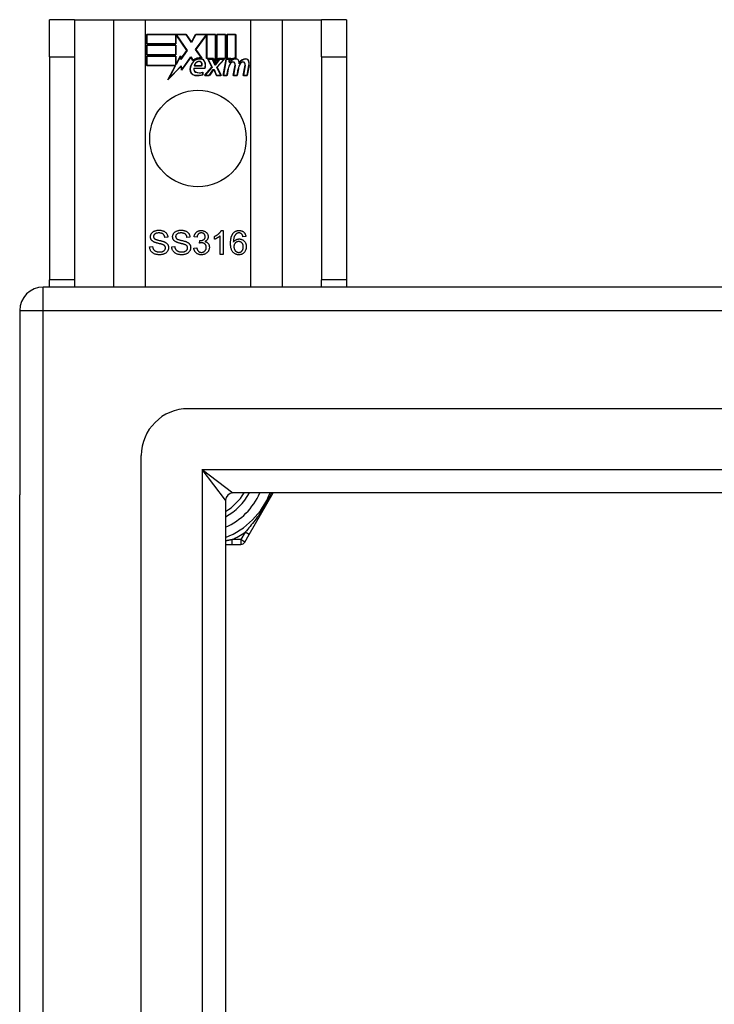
# Model space of a CAD drawing. Header units: inches. Extents: x 56.1 to 140.1, y 34.7 to 67.
# Tile 9 of 60: x 56.1 to 59, y 62.8 to 67. Entities that reach past the tile are written whole.
import ezdxf

# ---------------------------------------------------------------- set-up
doc = ezdxf.new("R2010")
doc.units = ezdxf.units.IN
doc.header["$MEASUREMENT"] = 0
doc.layers.add('Visible Edges(ANSI)', color=7, linetype='Continuous', lineweight=25)
doc.layers.add('Visible Tangent Edges(ANSI)', color=7, linetype='Continuous', lineweight=25)

msp = doc.modelspace()

# ---------------------------------------------------------------- linework, layer by layer
at = {"layer": 'Visible Edges(ANSI)'}
for p, q in [((56.2928, 66.9929), (56.1878, 66.9929)), ((56.1878, 66.8369), (56.1878, 66.9929)), ((56.2928, 66.9929), (56.2928, 66.8369)), ((56.2928, 66.9929), (56.457, 66.9929)), ((56.457, 66.9929), (56.5916, 66.9929)), ((56.5916, 66.9929), (57.034, 66.9929)), ((57.034, 66.9929), (57.1686, 66.9929)), ((57.1686, 66.9929), (57.3328, 66.9929)), ((57.3328, 66.8369), (57.3328, 66.9929)), ((57.4378, 66.9929), (57.3328, 66.9929)), ((57.4378, 66.9929), (57.4378, 66.8369)), ((56.5966, 66.8907), (56.5966, 66.9309)), ((56.5966, 66.9309), (56.7638, 66.9309)), ((56.5973, 66.9301), (56.5973, 66.8915)), ((56.7634, 66.9301), (56.5973, 66.9301)), ((56.7192, 66.8915), (56.7192, 66.926)), ((56.7192, 66.926), (56.7237, 66.926)), ((56.7233, 66.9252), (56.72, 66.9252)), ((56.72, 66.9252), (56.72, 66.8907)), ((56.7661, 66.863), (56.7233, 66.9252)), ((56.7237, 66.926), (56.767, 66.863)), ((56.7859, 66.8968), (56.7634, 66.9301)), ((56.7638, 66.9309), (56.7859, 66.8982)), ((56.7859, 66.8982), (56.8032, 66.9309)), ((56.8037, 66.9301), (56.7859, 66.8968)), ((56.8027, 66.8681), (56.8459, 66.926)), ((56.8032, 66.9309), (56.8868, 66.9309)), ((56.8463, 66.9252), (56.8036, 66.868)), ((56.8861, 66.9301), (56.8037, 66.9301)), ((56.8459, 66.926), (56.8501, 66.926)), ((56.8493, 66.9252), (56.8463, 66.9252)), ((56.8493, 66.8298), (56.8493, 66.9252)), ((56.8501, 66.926), (56.8501, 66.8305)), ((56.8861, 66.8114), (56.8861, 66.9301)), ((56.8868, 66.9309), (56.8868, 66.8077)), ((56.8921, 66.8169), (56.8921, 66.9309)), ((56.8921, 66.9309), (56.9292, 66.9309)), ((56.8928, 66.9301), (56.8928, 66.8192)), ((56.9285, 66.9301), (56.8928, 66.9301)), ((56.9285, 66.8305), (56.9285, 66.9301)), ((56.9292, 66.9309), (56.9292, 66.8298)), ((56.9345, 66.8298), (56.9345, 66.9309)), ((56.9345, 66.9309), (56.9716, 66.9309)), ((56.9352, 66.9301), (56.9352, 66.8305)), ((56.9708, 66.9301), (56.9352, 66.9301)), ((56.9708, 66.8322), (56.9708, 66.9301)), ((56.9716, 66.9309), (56.9716, 66.8315)), ((56.72, 66.8907), (56.5966, 66.8907)), ((56.5966, 66.8454), (56.5966, 66.8855)), ((56.5966, 66.8855), (56.72, 66.8855)), ((56.5973, 66.8915), (56.7192, 66.8915)), ((56.5973, 66.8847), (56.5973, 66.8461)), ((56.7192, 66.8847), (56.5973, 66.8847)), ((56.7192, 66.8461), (56.7192, 66.8847)), ((56.72, 66.8855), (56.72, 66.8454)), ((56.1878, 66.8369), (56.1878, 65.8989)), ((56.2928, 66.8369), (56.2928, 65.8989)), ((56.72, 66.8454), (56.5966, 66.8454)), ((56.5966, 66.7996), (56.5966, 66.8397)), ((56.5966, 66.8397), (56.72, 66.8397)), ((56.5973, 66.8461), (56.7192, 66.8461)), ((56.7192, 66.839), (56.5973, 66.839)), ((56.5973, 66.839), (56.5973, 66.8004)), ((56.7192, 66.8045), (56.7192, 66.839)), ((56.72, 66.8397), (56.72, 66.8052)), ((56.7207, 66.8052), (56.7391, 66.8405)), ((56.7388, 66.8382), (56.7212, 66.8045)), ((56.7411, 66.826), (56.7388, 66.8382)), ((56.7391, 66.8405), (56.7415, 66.8279)), ((56.767, 66.863), (56.7411, 66.826)), ((56.7415, 66.8279), (56.7661, 66.863)), ((56.7833, 66.835), (56.7441, 66.78)), ((56.7445, 66.782), (56.7834, 66.8364)), ((56.792, 66.8206), (56.7833, 66.835)), ((56.7834, 66.8364), (56.7922, 66.8218)), ((56.8278, 66.8318), (56.8027, 66.8681)), ((56.8036, 66.868), (56.8295, 66.8307)), ((56.8775, 66.8298), (56.8493, 66.8298)), ((56.8501, 66.8305), (56.878, 66.8305)), ((56.8868, 66.8077), (56.8775, 66.8298)), ((56.878, 66.8305), (56.8861, 66.8114)), ((56.9015, 66.8298), (56.8921, 66.8169)), ((56.8928, 66.8192), (56.9011, 66.8305)), ((56.9011, 66.8305), (56.9285, 66.8305)), ((56.9292, 66.8298), (56.9015, 66.8298)), ((56.9498, 66.8298), (56.9345, 66.8298)), ((56.9352, 66.8305), (56.9507, 66.8305)), ((56.9492, 66.8221), (56.9498, 66.8298)), ((56.9507, 66.8305), (56.9501, 66.8241)), ((57.3328, 66.8369), (57.3328, 65.8989)), ((57.4378, 66.8369), (57.4378, 65.8989)), ((56.7178, 66.7996), (56.5966, 66.7996)), ((56.5973, 66.8004), (56.719, 66.8004)), ((56.6868, 66.74), (56.7178, 66.7996)), ((56.7416, 66.7977), (56.6868, 66.74)), ((56.719, 66.8004), (56.6899, 66.7444)), ((56.6899, 66.7444), (56.7421, 66.7994)), ((56.7212, 66.8045), (56.7192, 66.8045)), ((56.72, 66.8052), (56.7207, 66.8052)), ((56.7441, 66.78), (56.7416, 66.7977)), ((56.7421, 66.7994), (56.7445, 66.782)), ((56.7959, 66.7884), (56.8417, 66.7884)), ((56.8422, 66.7876), (56.7965, 66.7876)), ((56.8288, 66.7981), (56.7975, 66.7981)), ((56.7983, 66.7989), (56.8283, 66.7989)), ((56.8407, 66.758), (56.8715, 66.7929)), ((56.8724, 66.7927), (56.8424, 66.7587)), ((56.8715, 66.7929), (56.8542, 66.8262)), ((56.8542, 66.8262), (56.8745, 66.8262)), ((56.8554, 66.8255), (56.8724, 66.7927)), ((56.874, 66.8255), (56.8554, 66.8255)), ((56.8837, 66.8025), (56.874, 66.8255)), ((56.8745, 66.8262), (56.8842, 66.8033)), ((56.8872, 66.8025), (56.8837, 66.8025)), ((56.8842, 66.8033), (56.8868, 66.8033)), ((56.8868, 66.8033), (56.9035, 66.8262)), ((56.9039, 66.8255), (56.8872, 66.8025)), ((56.8927, 66.7932), (56.9223, 66.8255)), ((56.9093, 66.7587), (56.8927, 66.7932)), ((56.924, 66.8262), (56.8936, 66.7931)), ((56.8936, 66.7931), (56.9105, 66.758)), ((56.9035, 66.8262), (56.924, 66.8262)), ((56.9223, 66.8255), (56.9039, 66.8255)), ((56.9191, 66.758), (56.9311, 66.8262)), ((56.9318, 66.8255), (56.92, 66.7587)), ((56.9311, 66.8262), (56.9453, 66.8262)), ((56.9445, 66.8255), (56.9318, 66.8255)), ((56.9435, 66.8135), (56.9445, 66.8255)), ((56.9483, 66.8135), (56.9435, 66.8135)), ((56.9453, 66.8262), (56.9443, 66.8142)), ((56.9443, 66.8142), (56.9479, 66.8142)), ((56.9615, 66.758), (56.9691, 66.8011)), ((56.9698, 66.801), (56.9624, 66.7587)), ((57.0035, 66.758), (57.0111, 66.8011)), ((57.0118, 66.801), (57.0043, 66.7587)), ((57.0193, 66.7587), (57.0275, 66.801)), ((57.0283, 66.8008), (57.02, 66.758)), ((56.8332, 66.7619), (56.8332, 66.7715)), ((56.834, 66.7726), (56.834, 66.7614)), ((56.861, 66.758), (56.8407, 66.758)), ((56.8424, 66.7587), (56.8606, 66.7587)), ((56.8606, 66.7587), (56.8774, 66.7831)), ((56.8778, 66.7824), (56.861, 66.758)), ((56.8774, 66.7831), (56.8814, 66.7831)), ((56.8808, 66.7824), (56.8778, 66.7824)), ((56.8902, 66.758), (56.8808, 66.7824)), ((56.8814, 66.7831), (56.8907, 66.7587)), ((56.9105, 66.758), (56.8902, 66.758)), ((56.8907, 66.7587), (56.9093, 66.7587)), ((56.9356, 66.758), (56.9191, 66.758)), ((56.92, 66.7587), (56.935, 66.7587)), ((56.935, 66.7587), (56.9398, 66.7862)), ((56.9405, 66.7861), (56.9356, 66.758)), ((56.978, 66.758), (56.9615, 66.758)), ((56.9624, 66.7587), (56.9773, 66.7587)), ((56.9773, 66.7587), (56.9822, 66.7862)), ((56.9829, 66.7861), (56.978, 66.758)), ((57.02, 66.758), (57.0035, 66.758)), ((57.0043, 66.7587), (57.0193, 66.7587)), ((56.9069, 66.0053), (56.9069, 66.0835)), ((56.9112, 66.1057), (56.9192, 66.1057)), ((56.9192, 66.1057), (56.9192, 66.0053)), ((56.686, 66.0772), (56.6734, 66.0762)), ((56.7792, 66.0772), (56.7666, 66.0762)), ((56.8089, 66.0776), (56.7966, 66.0798)), ((56.8196, 66.0527), (56.8209, 66.0635)), ((56.8823, 66.0687), (56.8823, 66.0806)), ((57.0144, 66.0808), (57.0022, 66.0798)), ((56.6093, 66.0375), (56.6218, 66.0385)), ((56.7025, 66.0375), (56.715, 66.0385)), ((56.7954, 66.0318), (56.8077, 66.0334)), ((56.9192, 66.0053), (56.9069, 66.0053)), ((56.1878, 65.8679), (56.1878, 65.8989)), ((56.2928, 65.8989), (56.2928, 65.8679)), ((57.3328, 65.8679), (57.3328, 65.8989)), ((57.4378, 65.8989), (57.4378, 65.8679)), ((97.9638, 65.8679), (56.1618, 65.8679)), ((56.0628, 65.7689), (56.0628, 64.9938)), ((97.3541, 65.356), (56.7715, 65.356)), ((56.5746, 36.5765), (56.5746, 65.1592)), ((56.0628, 36.7419), (56.0628, 64.9938)), ((56.9289, 64.9707), (56.9289, 36.765)), ((97.1657, 65.0017), (56.9599, 65.0017)), ((57.029, 64.8269), (57.1299, 65.0017)), ((57.0106, 64.795), (57.029, 64.8269)), ((56.9289, 64.7852), (56.9567, 64.7852)), ((56.9567, 64.7852), (56.9935, 64.7852))]:
    msp.add_line(p, q, dxfattribs=at)
at = {"layer": 'Visible Edges(ANSI)', "flags": 128}
for points in [[(56.6131, 66.0795), (56.6131, 66.0814), (56.6133, 66.0832), (56.6137, 66.085), (56.6141, 66.0868), (56.6147, 66.0886), (56.6155, 66.0903), (56.6164, 66.092), (56.6174, 66.0937), (56.6185, 66.0952), (56.6198, 66.0967), (56.6212, 66.0981), (56.6227, 66.0994), (56.6243, 66.1006), (56.6261, 66.1017), (56.6279, 66.1027), (56.6299, 66.1036), (56.632, 66.1044), (56.6342, 66.1051), (56.6364, 66.1057), (56.6387, 66.1062), (56.641, 66.1066), (56.6434, 66.1069), (56.6458, 66.107), (56.6484, 66.1071)], [(56.6489, 66.0954), (56.6469, 66.0954), (56.6451, 66.0953), (56.6433, 66.0951), (56.6416, 66.0949), (56.64, 66.0946), (56.6385, 66.0943), (56.6371, 66.0939), (56.6357, 66.0934), (56.6345, 66.0929), (56.6333, 66.0923), (56.6323, 66.0917), (56.6313, 66.091), (56.6304, 66.0902), (56.6296, 66.0895), (56.6289, 66.0887), (56.6282, 66.0878), (56.6277, 66.087), (56.6272, 66.0861), (56.6268, 66.0852), (56.6264, 66.0843), (56.6261, 66.0834), (56.6259, 66.0824), (56.6258, 66.0814), (56.6258, 66.0804)], [(56.6484, 66.1071), (56.6511, 66.107), (56.6538, 66.1068), (56.6563, 66.1066), (56.6588, 66.1062), (56.6612, 66.1057), (56.6636, 66.1051), (56.6658, 66.1043), (56.668, 66.1035), (56.67, 66.1025), (56.672, 66.1015), (56.6738, 66.1003), (56.6755, 66.0991), (56.6771, 66.0977), (56.6785, 66.0962), (56.6799, 66.0946), (56.6811, 66.0929), (56.6822, 66.0912), (56.6831, 66.0893), (56.6839, 66.0874), (56.6846, 66.0855), (56.6852, 66.0835), (56.6856, 66.0815), (56.6859, 66.0794), (56.686, 66.0772)], [(56.6734, 66.0762), (56.6732, 66.0778), (56.6729, 66.0792), (56.6725, 66.0807), (56.6721, 66.082), (56.6717, 66.0833), (56.6711, 66.0846), (56.6705, 66.0857), (56.6698, 66.0868), (56.6691, 66.0879), (56.6683, 66.0888), (56.6674, 66.0897), (56.6664, 66.0906), (56.6654, 66.0913), (56.6643, 66.092), (56.6631, 66.0927), (56.6618, 66.0933), (56.6605, 66.0938), (56.6591, 66.0942), (56.6576, 66.0946), (56.656, 66.0949), (56.6543, 66.0951), (56.6526, 66.0953), (56.6508, 66.0954), (56.6489, 66.0954)], [(56.7063, 66.0795), (56.7063, 66.0814), (56.7066, 66.0832), (56.7069, 66.085), (56.7074, 66.0868), (56.708, 66.0886), (56.7087, 66.0903), (56.7096, 66.092), (56.7106, 66.0937), (56.7117, 66.0952), (56.713, 66.0967), (56.7144, 66.0981), (56.7159, 66.0994), (56.7175, 66.1006), (56.7193, 66.1017), (56.7212, 66.1027), (56.7232, 66.1036), (56.7253, 66.1044), (56.7274, 66.1051), (56.7296, 66.1057), (56.7319, 66.1062), (56.7342, 66.1066), (56.7366, 66.1069), (56.7391, 66.107), (56.7416, 66.1071)], [(56.7421, 66.0954), (56.7401, 66.0954), (56.7383, 66.0953), (56.7365, 66.0951), (56.7348, 66.0949), (56.7332, 66.0946), (56.7317, 66.0943), (56.7303, 66.0939), (56.7289, 66.0934), (56.7277, 66.0929), (56.7266, 66.0923), (56.7255, 66.0917), (56.7245, 66.091), (56.7237, 66.0902), (56.7228, 66.0895), (56.7221, 66.0887), (56.7215, 66.0878), (56.7209, 66.087), (56.7204, 66.0861), (56.72, 66.0852), (56.7196, 66.0843), (56.7194, 66.0834), (56.7192, 66.0824), (56.719, 66.0814), (56.719, 66.0804)], [(56.7416, 66.1071), (56.7443, 66.107), (56.747, 66.1068), (56.7495, 66.1066), (56.752, 66.1062), (56.7545, 66.1057), (56.7568, 66.1051), (56.759, 66.1043), (56.7612, 66.1035), (56.7633, 66.1025), (56.7652, 66.1015), (56.767, 66.1003), (56.7687, 66.0991), (56.7703, 66.0977), (56.7718, 66.0962), (56.7731, 66.0946), (56.7743, 66.0929), (56.7754, 66.0912), (56.7763, 66.0893), (56.7772, 66.0874), (56.7778, 66.0855), (56.7784, 66.0835), (56.7788, 66.0815), (56.7791, 66.0794), (56.7792, 66.0772)], [(56.7666, 66.0762), (56.7664, 66.0778), (56.7661, 66.0792), (56.7658, 66.0807), (56.7654, 66.082), (56.7649, 66.0833), (56.7643, 66.0846), (56.7637, 66.0857), (56.763, 66.0868), (56.7623, 66.0879), (56.7615, 66.0888), (56.7606, 66.0897), (56.7596, 66.0906), (56.7586, 66.0913), (56.7575, 66.092), (56.7563, 66.0927), (56.755, 66.0933), (56.7537, 66.0938), (56.7523, 66.0942), (56.7508, 66.0946), (56.7492, 66.0949), (56.7475, 66.0951), (56.7458, 66.0953), (56.744, 66.0954), (56.7421, 66.0954)], [(56.7966, 66.0798), (56.797, 66.0818), (56.7975, 66.0837), (56.7981, 66.0856), (56.7988, 66.0874), (56.7995, 66.0891), (56.8003, 66.0907), (56.8012, 66.0923), (56.8022, 66.0938), (56.8032, 66.0952), (56.8044, 66.0965), (56.8056, 66.0977), (56.8069, 66.0989), (56.8082, 66.1), (56.8096, 66.101), (56.8111, 66.1019), (56.8126, 66.1027), (56.8142, 66.1034), (56.8158, 66.104), (56.8175, 66.1045), (56.8192, 66.1049), (56.821, 66.1053), (56.8229, 66.1055), (56.8248, 66.1057), (56.8267, 66.1057)], [(56.8269, 66.0956), (56.8258, 66.0956), (56.8246, 66.0955), (56.8235, 66.0954), (56.8224, 66.0951), (56.8214, 66.0949), (56.8204, 66.0945), (56.8194, 66.0941), (56.8185, 66.0936), (56.8175, 66.0931), (56.8167, 66.0925), (56.8158, 66.0919), (56.815, 66.0911), (56.8142, 66.0904), (56.8135, 66.0895), (56.8128, 66.0886), (56.8122, 66.0876), (56.8116, 66.0866), (56.8111, 66.0855), (56.8106, 66.0843), (56.8102, 66.0831), (56.8098, 66.0818), (56.8094, 66.0805), (56.8091, 66.0791), (56.8089, 66.0776)], [(56.8267, 66.1057), (56.8287, 66.1056), (56.8307, 66.1055), (56.8326, 66.1052), (56.8345, 66.1048), (56.8364, 66.1043), (56.8382, 66.1037), (56.84, 66.103), (56.8418, 66.1022), (56.8434, 66.1013), (56.845, 66.1003), (56.8465, 66.0992), (56.8478, 66.098), (56.8491, 66.0968), (56.8503, 66.0955), (56.8514, 66.0941), (56.8523, 66.0926), (56.8532, 66.0911), (56.8539, 66.0896), (56.8545, 66.088), (56.8551, 66.0864), (56.8555, 66.0848), (56.8557, 66.0831), (56.8559, 66.0815), (56.856, 66.0798)], [(56.8433, 66.08), (56.8433, 66.0811), (56.8432, 66.0822), (56.843, 66.0833), (56.8428, 66.0843), (56.8425, 66.0853), (56.8422, 66.0862), (56.8418, 66.0871), (56.8413, 66.088), (56.8408, 66.0889), (56.8401, 66.0897), (56.8395, 66.0905), (56.8388, 66.0912), (56.838, 66.0919), (56.8372, 66.0926), (56.8363, 66.0931), (56.8354, 66.0937), (56.8345, 66.0941), (56.8335, 66.0945), (56.8325, 66.0949), (56.8315, 66.0951), (56.8304, 66.0954), (56.8293, 66.0955), (56.8281, 66.0956), (56.8269, 66.0956)], [(56.8823, 66.0806), (56.884, 66.0814), (56.8857, 66.0823), (56.8873, 66.0832), (56.8889, 66.0841), (56.8905, 66.085), (56.892, 66.0859), (56.8935, 66.0869), (56.8949, 66.088), (56.8963, 66.089), (56.8977, 66.0901), (56.899, 66.0912), (56.9003, 66.0923), (56.9016, 66.0935), (56.9028, 66.0946), (56.9039, 66.0957), (56.905, 66.0969), (56.906, 66.098), (56.9069, 66.0991), (56.9078, 66.1002), (56.9086, 66.1013), (56.9094, 66.1024), (56.91, 66.1035), (56.9107, 66.1046), (56.9112, 66.1057)], [(56.9069, 66.0835), (56.9061, 66.0828), (56.9053, 66.0821), (56.9045, 66.0814), (56.9036, 66.0807), (56.9027, 66.08), (56.9018, 66.0793), (56.9008, 66.0786), (56.8998, 66.0779), (56.8987, 66.0772), (56.8976, 66.0765), (56.8964, 66.0758), (56.8953, 66.0751), (56.8941, 66.0744), (56.8929, 66.0737), (56.8918, 66.0731), (56.8906, 66.0725), (56.8895, 66.0719), (56.8884, 66.0714), (56.8874, 66.0709), (56.8863, 66.0704), (56.8853, 66.0699), (56.8843, 66.0695), (56.8833, 66.0691), (56.8823, 66.0687)], [(56.9501, 66.0521), (56.9501, 66.0545), (56.9502, 66.0568), (56.9503, 66.0591), (56.9504, 66.0613), (56.9506, 66.0635), (56.9508, 66.0656), (56.951, 66.0677), (56.9513, 66.0697), (56.9516, 66.0716), (56.952, 66.0735), (56.9524, 66.0754), (56.9528, 66.0771), (56.9533, 66.0789), (56.9538, 66.0805), (56.9543, 66.0822), (56.9549, 66.0837), (56.9555, 66.0852), (56.9562, 66.0867), (56.9568, 66.0881), (56.9576, 66.0894), (56.9583, 66.0907), (56.9591, 66.092), (56.96, 66.0931), (56.9609, 66.0943)], [(56.9609, 66.0943), (56.9616, 66.0952), (56.9625, 66.0961), (56.9633, 66.0969), (56.9641, 66.0978), (56.965, 66.0985), (56.9659, 66.0993), (56.9668, 66.1), (56.9678, 66.1006), (56.9688, 66.1012), (56.9697, 66.1018), (56.9708, 66.1023), (56.9718, 66.1028), (56.9729, 66.1033), (56.9739, 66.1037), (56.975, 66.1041), (56.9762, 66.1044), (56.9773, 66.1047), (56.9785, 66.105), (56.9797, 66.1052), (56.9809, 66.1054), (56.9821, 66.1055), (56.9834, 66.1056), (56.9847, 66.1057), (56.986, 66.1057)], [(56.975, 66.0924), (56.974, 66.0916), (56.9731, 66.0909), (56.9722, 66.09), (56.9714, 66.0891), (56.9706, 66.0882), (56.9698, 66.0872), (56.969, 66.0861), (56.9683, 66.085), (56.9676, 66.0838), (56.967, 66.0826), (56.9664, 66.0813), (56.9658, 66.08), (56.9653, 66.0786), (56.9648, 66.0771), (56.9643, 66.0755), (56.9639, 66.0738), (56.9636, 66.072), (56.9633, 66.0701), (56.963, 66.0682), (56.9628, 66.0661), (56.9626, 66.0639), (56.9624, 66.0617), (56.9624, 66.0593), (56.9623, 66.0568)], [(56.9852, 66.0956), (56.9848, 66.0956), (56.9843, 66.0956), (56.9838, 66.0956), (56.9833, 66.0955), (56.9829, 66.0955), (56.9824, 66.0954), (56.9819, 66.0954), (56.9815, 66.0953), (56.981, 66.0952), (56.9806, 66.0951), (56.9802, 66.0949), (56.9797, 66.0948), (56.9793, 66.0947), (56.9789, 66.0945), (56.9785, 66.0944), (56.9781, 66.0942), (56.9777, 66.094), (56.9773, 66.0938), (56.9769, 66.0936), (56.9765, 66.0934), (56.9761, 66.0931), (56.9757, 66.0929), (56.9753, 66.0926), (56.975, 66.0924)], [(56.9976, 66.0904), (56.9972, 66.0908), (56.9967, 66.0912), (56.9963, 66.0916), (56.9959, 66.092), (56.9954, 66.0923), (56.9949, 66.0927), (56.9945, 66.093), (56.994, 66.0933), (56.9935, 66.0936), (56.993, 66.0938), (56.9925, 66.0941), (56.992, 66.0943), (56.9915, 66.0945), (56.9909, 66.0947), (56.9904, 66.0949), (56.9899, 66.0951), (56.9893, 66.0952), (56.9888, 66.0953), (56.9882, 66.0954), (56.9876, 66.0955), (56.987, 66.0956), (56.9864, 66.0956), (56.9859, 66.0956), (56.9852, 66.0956)], [(56.986, 66.1057), (56.9879, 66.1057), (56.9898, 66.1055), (56.9916, 66.1053), (56.9934, 66.105), (56.9951, 66.1045), (56.9968, 66.104), (56.9983, 66.1034), (56.9999, 66.1028), (57.0013, 66.102), (57.0027, 66.1011), (57.0041, 66.1001), (57.0054, 66.0991), (57.0066, 66.0979), (57.0077, 66.0967), (57.0088, 66.0954), (57.0097, 66.0941), (57.0106, 66.0927), (57.0114, 66.0912), (57.0121, 66.0896), (57.0128, 66.088), (57.0133, 66.0863), (57.0138, 66.0845), (57.0141, 66.0827), (57.0144, 66.0808)], [(57.0022, 66.0798), (57.0021, 66.0804), (57.002, 66.081), (57.0018, 66.0815), (57.0016, 66.0821), (57.0015, 66.0826), (57.0013, 66.0832), (57.0012, 66.0837), (57.001, 66.0842), (57.0008, 66.0847), (57.0006, 66.0851), (57.0004, 66.0856), (57.0002, 66.0861), (57, 66.0865), (56.9998, 66.0869), (56.9996, 66.0873), (56.9994, 66.0877), (56.9992, 66.0881), (56.999, 66.0885), (56.9988, 66.0888), (56.9985, 66.0892), (56.9983, 66.0895), (56.9981, 66.0898), (56.9978, 66.0901), (56.9976, 66.0904)], [(56.6272, 66.0578), (56.6261, 66.0584), (56.625, 66.0591), (56.6239, 66.0597), (56.6229, 66.0604), (56.6219, 66.0612), (56.621, 66.0619), (56.6201, 66.0627), (56.6193, 66.0635), (56.6186, 66.0644), (56.6178, 66.0653), (56.6172, 66.0661), (56.6166, 66.0671), (56.616, 66.068), (56.6155, 66.0689), (56.615, 66.0699), (56.6146, 66.0709), (56.6143, 66.0719), (56.6139, 66.0729), (56.6137, 66.074), (56.6135, 66.075), (56.6133, 66.0761), (56.6132, 66.0772), (56.6131, 66.0783), (56.6131, 66.0795)], [(56.6258, 66.0804), (56.6258, 66.0799), (56.6258, 66.0795), (56.6259, 66.0791), (56.6259, 66.0786), (56.626, 66.0782), (56.626, 66.0778), (56.6261, 66.0774), (56.6262, 66.077), (56.6263, 66.0766), (56.6265, 66.0762), (56.6266, 66.0758), (56.6268, 66.0755), (56.6269, 66.0751), (56.6271, 66.0747), (56.6273, 66.0744), (56.6275, 66.074), (56.6277, 66.0737), (56.628, 66.0733), (56.6282, 66.073), (56.6285, 66.0727), (56.6288, 66.0724), (56.6291, 66.0721), (56.6294, 66.0718), (56.6297, 66.0715)], [(56.6645, 66.0466), (56.6638, 66.0468), (56.6629, 66.0471), (56.6619, 66.0475), (56.6607, 66.0478), (56.6594, 66.0482), (56.658, 66.0486), (56.6565, 66.049), (56.6548, 66.0494), (56.6529, 66.0499), (56.651, 66.0504), (56.6489, 66.0509), (56.6466, 66.0515), (56.6444, 66.052), (56.6423, 66.0526), (56.6402, 66.0531), (56.6383, 66.0536), (56.6365, 66.0542), (56.6349, 66.0547), (56.6333, 66.0552), (56.6319, 66.0557), (56.6305, 66.0562), (56.6293, 66.0568), (56.6282, 66.0573), (56.6272, 66.0578)], [(56.6297, 66.0715), (56.6304, 66.0709), (56.6313, 66.0703), (56.6324, 66.0697), (56.6336, 66.0692), (56.6351, 66.0686), (56.6366, 66.068), (56.6384, 66.0674), (56.6403, 66.0668), (56.6424, 66.0662), (56.6447, 66.0656), (56.6472, 66.065), (56.6498, 66.0644), (56.6524, 66.0638), (56.6549, 66.0632), (56.6572, 66.0626), (56.6594, 66.062), (56.6615, 66.0615), (56.6634, 66.061), (56.6652, 66.0604), (56.6668, 66.0599), (56.6683, 66.0594), (56.6697, 66.0589), (56.6709, 66.0584), (56.672, 66.058)], [(56.6763, 66.0325), (56.6762, 66.0332), (56.6762, 66.034), (56.6761, 66.0347), (56.676, 66.0355), (56.6758, 66.0362), (56.6756, 66.0369), (56.6753, 66.0375), (56.675, 66.0382), (56.6747, 66.0389), (56.6744, 66.0395), (56.674, 66.0401), (56.6735, 66.0407), (56.6731, 66.0413), (56.6725, 66.0418), (56.672, 66.0424), (56.6713, 66.0429), (56.6707, 66.0434), (56.6699, 66.0439), (56.6692, 66.0444), (56.6683, 66.0448), (56.6675, 66.0453), (56.6665, 66.0457), (56.6655, 66.0461), (56.6645, 66.0466)], [(56.672, 66.058), (56.6734, 66.0573), (56.6748, 66.0566), (56.676, 66.0558), (56.6773, 66.0551), (56.6784, 66.0542), (56.6795, 66.0534), (56.6806, 66.0525), (56.6816, 66.0516), (56.6825, 66.0507), (56.6833, 66.0498), (56.6841, 66.0488), (56.6848, 66.0478), (56.6855, 66.0467), (56.6861, 66.0457), (56.6866, 66.0446), (56.6871, 66.0435), (56.6876, 66.0423), (56.6879, 66.0411), (56.6883, 66.0399), (56.6885, 66.0387), (56.6887, 66.0375), (56.6889, 66.0362), (56.689, 66.0349), (56.689, 66.0336)], [(56.7205, 66.0578), (56.7193, 66.0584), (56.7182, 66.0591), (56.7171, 66.0597), (56.7161, 66.0604), (56.7151, 66.0612), (56.7142, 66.0619), (56.7133, 66.0627), (56.7125, 66.0635), (56.7118, 66.0644), (56.7111, 66.0653), (56.7104, 66.0661), (56.7098, 66.0671), (56.7092, 66.068), (56.7087, 66.0689), (56.7083, 66.0699), (56.7078, 66.0709), (56.7075, 66.0719), (56.7072, 66.0729), (56.7069, 66.074), (56.7067, 66.075), (56.7065, 66.0761), (56.7064, 66.0772), (56.7063, 66.0783), (56.7063, 66.0795)], [(56.719, 66.0804), (56.719, 66.0799), (56.719, 66.0795), (56.7191, 66.0791), (56.7191, 66.0786), (56.7192, 66.0782), (56.7193, 66.0778), (56.7193, 66.0774), (56.7194, 66.077), (56.7196, 66.0766), (56.7197, 66.0762), (56.7198, 66.0758), (56.72, 66.0755), (56.7202, 66.0751), (56.7203, 66.0747), (56.7205, 66.0744), (56.7207, 66.074), (56.721, 66.0737), (56.7212, 66.0733), (56.7214, 66.073), (56.7217, 66.0727), (56.722, 66.0724), (56.7223, 66.0721), (56.7226, 66.0718), (56.7229, 66.0715)], [(56.7577, 66.0466), (56.757, 66.0468), (56.7561, 66.0471), (56.7551, 66.0475), (56.7539, 66.0478), (56.7527, 66.0482), (56.7512, 66.0486), (56.7497, 66.049), (56.748, 66.0494), (56.7462, 66.0499), (56.7442, 66.0504), (56.7421, 66.0509), (56.7399, 66.0515), (56.7376, 66.052), (56.7355, 66.0526), (56.7335, 66.0531), (56.7316, 66.0536), (56.7298, 66.0542), (56.7281, 66.0547), (56.7265, 66.0552), (56.7251, 66.0557), (56.7238, 66.0562), (56.7225, 66.0568), (56.7214, 66.0573), (56.7205, 66.0578)], [(56.7229, 66.0715), (56.7236, 66.0709), (56.7245, 66.0703), (56.7256, 66.0697), (56.7269, 66.0692), (56.7283, 66.0686), (56.7299, 66.068), (56.7316, 66.0674), (56.7336, 66.0668), (56.7357, 66.0662), (56.7379, 66.0656), (56.7404, 66.065), (56.743, 66.0644), (56.7456, 66.0638), (56.7481, 66.0632), (56.7504, 66.0626), (56.7526, 66.062), (56.7547, 66.0615), (56.7566, 66.061), (56.7584, 66.0604), (56.7601, 66.0599), (56.7616, 66.0594), (56.7629, 66.0589), (56.7641, 66.0584), (56.7652, 66.058)], [(56.7695, 66.0325), (56.7694, 66.0332), (56.7694, 66.034), (56.7693, 66.0347), (56.7692, 66.0355), (56.769, 66.0362), (56.7688, 66.0369), (56.7685, 66.0375), (56.7683, 66.0382), (56.7679, 66.0389), (56.7676, 66.0395), (56.7672, 66.0401), (56.7668, 66.0407), (56.7663, 66.0413), (56.7658, 66.0418), (56.7652, 66.0424), (56.7646, 66.0429), (56.7639, 66.0434), (56.7632, 66.0439), (56.7624, 66.0444), (56.7615, 66.0448), (56.7607, 66.0453), (56.7597, 66.0457), (56.7588, 66.0461), (56.7577, 66.0466)], [(56.7652, 66.058), (56.7666, 66.0573), (56.768, 66.0566), (56.7693, 66.0558), (56.7705, 66.0551), (56.7717, 66.0542), (56.7728, 66.0534), (56.7738, 66.0525), (56.7748, 66.0516), (56.7757, 66.0507), (56.7765, 66.0498), (56.7773, 66.0488), (56.778, 66.0478), (56.7787, 66.0467), (56.7793, 66.0457), (56.7799, 66.0446), (56.7804, 66.0435), (56.7808, 66.0423), (56.7812, 66.0411), (56.7815, 66.0399), (56.7817, 66.0387), (56.7819, 66.0375), (56.7821, 66.0362), (56.7822, 66.0349), (56.7822, 66.0336)], [(56.8282, 66.0541), (56.8279, 66.0541), (56.8276, 66.0541), (56.8273, 66.0541), (56.827, 66.0541), (56.8267, 66.054), (56.8264, 66.054), (56.8261, 66.054), (56.8258, 66.0539), (56.8254, 66.0539), (56.8251, 66.0539), (56.8247, 66.0538), (56.8244, 66.0538), (56.824, 66.0537), (56.8236, 66.0536), (56.8233, 66.0536), (56.8229, 66.0535), (56.8225, 66.0534), (56.8221, 66.0533), (56.8217, 66.0532), (56.8213, 66.0531), (56.8209, 66.053), (56.8205, 66.0529), (56.82, 66.0528), (56.8196, 66.0527)], [(56.8209, 66.0635), (56.821, 66.0635), (56.8211, 66.0634), (56.8212, 66.0634), (56.8213, 66.0634), (56.8214, 66.0634), (56.8215, 66.0634), (56.8216, 66.0634), (56.8217, 66.0634), (56.8218, 66.0634), (56.8219, 66.0634), (56.822, 66.0634), (56.8221, 66.0634), (56.8221, 66.0634), (56.8222, 66.0633), (56.8223, 66.0633), (56.8224, 66.0633), (56.8224, 66.0633), (56.8225, 66.0633), (56.8226, 66.0633), (56.8227, 66.0633), (56.8227, 66.0633), (56.8228, 66.0633), (56.8228, 66.0633), (56.8229, 66.0633)], [(56.8229, 66.0633), (56.8242, 66.0633), (56.8255, 66.0634), (56.8267, 66.0636), (56.828, 66.0638), (56.8292, 66.064), (56.8304, 66.0643), (56.8315, 66.0647), (56.8327, 66.0651), (56.8338, 66.0656), (56.8349, 66.0662), (56.836, 66.0668), (56.837, 66.0674), (56.838, 66.0682), (56.839, 66.0689), (56.8398, 66.0698), (56.8405, 66.0707), (56.8412, 66.0716), (56.8418, 66.0726), (56.8422, 66.0737), (56.8426, 66.0749), (56.8429, 66.0761), (56.8431, 66.0773), (56.8433, 66.0786), (56.8433, 66.08)], [(56.8478, 66.0347), (56.8478, 66.0361), (56.8477, 66.0374), (56.8475, 66.0387), (56.8472, 66.04), (56.8469, 66.0412), (56.8464, 66.0424), (56.8459, 66.0435), (56.8454, 66.0446), (56.8447, 66.0457), (56.844, 66.0467), (56.8432, 66.0477), (56.8423, 66.0486), (56.8414, 66.0495), (56.8404, 66.0503), (56.8393, 66.051), (56.8383, 66.0517), (56.8372, 66.0522), (56.836, 66.0527), (56.8348, 66.0531), (56.8336, 66.0535), (56.8323, 66.0538), (56.831, 66.0539), (56.8296, 66.0541), (56.8282, 66.0541)], [(56.856, 66.0798), (56.856, 66.0787), (56.8559, 66.0777), (56.8558, 66.0766), (56.8556, 66.0756), (56.8554, 66.0746), (56.8551, 66.0736), (56.8548, 66.0726), (56.8544, 66.0717), (56.854, 66.0707), (56.8536, 66.0698), (56.8531, 66.0689), (56.8525, 66.068), (56.8519, 66.0671), (56.8513, 66.0663), (56.8506, 66.0654), (56.8498, 66.0647), (56.849, 66.0639), (56.8482, 66.0632), (56.8473, 66.0625), (56.8464, 66.0618), (56.8454, 66.0612), (56.8444, 66.0606), (56.8433, 66.06), (56.8422, 66.0595)], [(56.8422, 66.0595), (56.8436, 66.0591), (56.845, 66.0587), (56.8464, 66.0582), (56.8477, 66.0576), (56.8489, 66.057), (56.8501, 66.0564), (56.8512, 66.0556), (56.8523, 66.0548), (56.8533, 66.054), (56.8542, 66.053), (56.8551, 66.0521), (56.856, 66.051), (56.8568, 66.0499), (56.8575, 66.0488), (56.8581, 66.0476), (56.8587, 66.0464), (56.8592, 66.0451), (56.8596, 66.0438), (56.86, 66.0424), (56.8603, 66.041), (56.8606, 66.0395), (56.8607, 66.038), (56.8608, 66.0365), (56.8609, 66.0349)], [(56.9849, 66.0036), (56.9823, 66.0037), (56.9799, 66.004), (56.9775, 66.0043), (56.9752, 66.0049), (56.973, 66.0056), (56.9709, 66.0065), (56.9688, 66.0075), (56.9669, 66.0087), (56.965, 66.01), (56.9632, 66.0115), (56.9614, 66.0131), (56.9598, 66.0149), (56.9582, 66.0169), (56.9568, 66.0191), (56.9556, 66.0215), (56.9544, 66.0241), (56.9534, 66.0269), (56.9525, 66.0299), (56.9518, 66.0331), (56.9512, 66.0365), (56.9507, 66.0401), (56.9504, 66.0439), (56.9502, 66.0479), (56.9501, 66.0521)], [(56.9623, 66.0568), (56.9631, 66.0579), (56.9638, 66.059), (56.9646, 66.06), (56.9655, 66.061), (56.9663, 66.0619), (56.9672, 66.0627), (56.9681, 66.0636), (56.9691, 66.0643), (56.9701, 66.065), (56.9711, 66.0657), (56.9721, 66.0663), (56.9732, 66.0669), (56.9742, 66.0674), (56.9753, 66.0679), (56.9764, 66.0683), (56.9775, 66.0687), (56.9786, 66.0691), (56.9797, 66.0694), (56.9809, 66.0696), (56.982, 66.0698), (56.9831, 66.07), (56.9843, 66.0701), (56.9855, 66.0702), (56.9866, 66.0702)], [(56.9841, 66.0594), (56.9827, 66.0593), (56.9814, 66.0592), (56.9801, 66.059), (56.9788, 66.0587), (56.9776, 66.0583), (56.9764, 66.0579), (56.9753, 66.0573), (56.9741, 66.0567), (56.9731, 66.056), (56.972, 66.0552), (56.971, 66.0543), (56.97, 66.0534), (56.9691, 66.0523), (56.9682, 66.0513), (56.9675, 66.0501), (56.9668, 66.049), (56.9662, 66.0477), (56.9657, 66.0465), (56.9652, 66.0451), (56.9649, 66.0438), (56.9646, 66.0423), (56.9644, 66.0408), (56.9642, 66.0393), (56.9642, 66.0377)], [(57.0035, 66.037), (57.0035, 66.0387), (57.0034, 66.0404), (57.0032, 66.0419), (57.0029, 66.0434), (57.0026, 66.0449), (57.0022, 66.0463), (57.0017, 66.0476), (57.0011, 66.0489), (57.0005, 66.0501), (56.9997, 66.0513), (56.9989, 66.0523), (56.9981, 66.0534), (56.9971, 66.0543), (56.9961, 66.0552), (56.9951, 66.056), (56.9941, 66.0567), (56.993, 66.0573), (56.9918, 66.0579), (56.9906, 66.0583), (56.9894, 66.0587), (56.9881, 66.059), (56.9868, 66.0592), (56.9855, 66.0593), (56.9841, 66.0594)], [(56.9866, 66.0702), (56.9886, 66.0701), (56.9906, 66.0699), (56.9925, 66.0696), (56.9944, 66.0692), (56.9962, 66.0686), (56.998, 66.0679), (56.9997, 66.0671), (57.0014, 66.0662), (57.003, 66.0651), (57.0046, 66.0639), (57.0061, 66.0626), (57.0075, 66.0611), (57.0089, 66.0596), (57.0102, 66.058), (57.0113, 66.0563), (57.0123, 66.0545), (57.0132, 66.0527), (57.014, 66.0508), (57.0147, 66.0488), (57.0152, 66.0468), (57.0156, 66.0446), (57.0159, 66.0424), (57.0161, 66.0401), (57.0162, 66.0378)], [(56.652, 66.0036), (56.6487, 66.0037), (56.6455, 66.0039), (56.6424, 66.0042), (56.6395, 66.0046), (56.6367, 66.0052), (56.6341, 66.0059), (56.6316, 66.0067), (56.6292, 66.0076), (56.627, 66.0087), (56.6249, 66.0098), (56.6229, 66.0111), (56.6211, 66.0126), (56.6193, 66.0141), (56.6177, 66.0158), (56.6162, 66.0176), (56.6149, 66.0195), (56.6136, 66.0215), (56.6126, 66.0236), (56.6116, 66.0257), (56.6109, 66.028), (56.6103, 66.0302), (56.6098, 66.0326), (56.6095, 66.035), (56.6093, 66.0375)], [(56.6218, 66.0385), (56.6221, 66.0367), (56.6224, 66.0349), (56.6228, 66.0333), (56.6233, 66.0317), (56.6239, 66.0302), (56.6245, 66.0288), (56.6252, 66.0274), (56.626, 66.0262), (56.6269, 66.025), (56.6278, 66.0239), (56.6289, 66.0229), (56.6301, 66.0219), (56.6314, 66.0209), (56.6329, 66.02), (56.6344, 66.0192), (56.636, 66.0184), (56.6378, 66.0177), (56.6396, 66.0171), (56.6414, 66.0166), (56.6433, 66.0162), (56.6452, 66.0159), (56.6472, 66.0156), (56.6493, 66.0155), (56.6514, 66.0155)], [(56.6514, 66.0155), (56.6533, 66.0155), (56.6551, 66.0156), (56.6568, 66.0158), (56.6585, 66.016), (56.6602, 66.0163), (56.6618, 66.0167), (56.6633, 66.0172), (56.6648, 66.0177), (56.6662, 66.0183), (56.6675, 66.0189), (56.6687, 66.0196), (56.6699, 66.0204), (56.6709, 66.0212), (56.6718, 66.022), (56.6727, 66.0229), (56.6734, 66.0239), (56.6741, 66.0249), (56.6747, 66.0259), (56.6751, 66.0269), (56.6755, 66.028), (56.6759, 66.0291), (56.6761, 66.0302), (56.6762, 66.0313), (56.6763, 66.0325)], [(56.689, 66.0336), (56.6889, 66.0316), (56.6887, 66.0297), (56.6883, 66.0277), (56.6878, 66.0258), (56.6872, 66.024), (56.6864, 66.0221), (56.6855, 66.0203), (56.6844, 66.0185), (56.6832, 66.0168), (56.6819, 66.0152), (56.6804, 66.0137), (56.6788, 66.0123), (56.6771, 66.0109), (56.6753, 66.0097), (56.6733, 66.0086), (56.6713, 66.0076), (56.6691, 66.0066), (56.6668, 66.0058), (56.6645, 66.0052), (56.6622, 66.0046), (56.6597, 66.0042), (56.6572, 66.0039), (56.6546, 66.0037), (56.652, 66.0036)], [(56.7452, 66.0036), (56.7419, 66.0037), (56.7387, 66.0039), (56.7356, 66.0042), (56.7327, 66.0046), (56.7299, 66.0052), (56.7273, 66.0059), (56.7248, 66.0067), (56.7224, 66.0076), (56.7202, 66.0087), (56.7181, 66.0098), (56.7161, 66.0111), (56.7143, 66.0126), (56.7125, 66.0141), (56.7109, 66.0158), (56.7094, 66.0176), (56.7081, 66.0195), (56.7068, 66.0215), (56.7058, 66.0236), (56.7048, 66.0257), (56.7041, 66.028), (56.7035, 66.0302), (56.703, 66.0326), (56.7027, 66.035), (56.7025, 66.0375)], [(56.715, 66.0385), (56.7153, 66.0367), (56.7156, 66.0349), (56.7161, 66.0333), (56.7165, 66.0317), (56.7171, 66.0302), (56.7177, 66.0288), (56.7184, 66.0274), (56.7192, 66.0262), (56.7201, 66.025), (56.721, 66.0239), (56.7221, 66.0229), (56.7233, 66.0219), (56.7246, 66.0209), (56.7261, 66.02), (56.7276, 66.0192), (56.7293, 66.0184), (56.731, 66.0177), (56.7328, 66.0171), (56.7346, 66.0166), (56.7365, 66.0162), (56.7385, 66.0159), (56.7405, 66.0156), (56.7425, 66.0155), (56.7446, 66.0155)], [(56.7446, 66.0155), (56.7465, 66.0155), (56.7483, 66.0156), (56.75, 66.0158), (56.7517, 66.016), (56.7534, 66.0163), (56.755, 66.0167), (56.7565, 66.0172), (56.758, 66.0177), (56.7594, 66.0183), (56.7607, 66.0189), (56.7619, 66.0196), (56.7631, 66.0204), (56.7641, 66.0212), (56.765, 66.022), (56.7659, 66.0229), (56.7666, 66.0239), (56.7673, 66.0249), (56.7679, 66.0259), (56.7684, 66.0269), (56.7688, 66.028), (56.7691, 66.0291), (56.7693, 66.0302), (56.7694, 66.0313), (56.7695, 66.0325)], [(56.7822, 66.0336), (56.7821, 66.0316), (56.7819, 66.0297), (56.7816, 66.0277), (56.7811, 66.0258), (56.7804, 66.024), (56.7796, 66.0221), (56.7787, 66.0203), (56.7776, 66.0185), (56.7764, 66.0168), (56.7751, 66.0152), (56.7736, 66.0137), (56.772, 66.0123), (56.7703, 66.0109), (56.7685, 66.0097), (56.7666, 66.0086), (56.7645, 66.0076), (56.7623, 66.0066), (56.7601, 66.0058), (56.7577, 66.0052), (56.7554, 66.0046), (56.7529, 66.0042), (56.7504, 66.0039), (56.7479, 66.0037), (56.7452, 66.0036)], [(56.8272, 66.0036), (56.825, 66.0037), (56.8229, 66.0039), (56.8209, 66.0041), (56.8189, 66.0045), (56.817, 66.005), (56.8151, 66.0056), (56.8133, 66.0063), (56.8116, 66.0071), (56.8099, 66.0081), (56.8083, 66.0091), (56.8068, 66.0102), (56.8053, 66.0115), (56.8039, 66.0128), (56.8026, 66.0142), (56.8014, 66.0157), (56.8003, 66.0172), (56.7993, 66.0188), (56.7985, 66.0205), (56.7977, 66.0222), (56.797, 66.024), (56.7965, 66.0259), (56.796, 66.0278), (56.7956, 66.0298), (56.7954, 66.0318)], [(56.8077, 66.0334), (56.808, 66.0317), (56.8084, 66.0301), (56.8089, 66.0286), (56.8094, 66.0271), (56.8099, 66.0258), (56.8105, 66.0245), (56.8111, 66.0232), (56.8118, 66.0221), (56.8125, 66.0211), (56.8132, 66.0201), (56.814, 66.0192), (56.8149, 66.0184), (56.8157, 66.0177), (56.8166, 66.017), (56.8175, 66.0164), (56.8185, 66.0158), (56.8195, 66.0153), (56.8205, 66.0149), (56.8215, 66.0146), (56.8226, 66.0143), (56.8237, 66.0141), (56.8249, 66.0139), (56.826, 66.0138), (56.8272, 66.0138)], [(56.8609, 66.0349), (56.8608, 66.0327), (56.8606, 66.0307), (56.8603, 66.0286), (56.8598, 66.0266), (56.8592, 66.0247), (56.8585, 66.0228), (56.8576, 66.021), (56.8566, 66.0193), (56.8555, 66.0175), (56.8542, 66.0159), (56.8528, 66.0143), (56.8513, 66.0127), (56.8497, 66.0113), (56.848, 66.01), (56.8462, 66.0088), (56.8444, 66.0077), (56.8425, 66.0067), (56.8405, 66.0059), (56.8384, 66.0052), (56.8363, 66.0047), (56.8341, 66.0042), (56.8319, 66.0039), (56.8296, 66.0037), (56.8272, 66.0036)], [(56.8272, 66.0138), (56.8287, 66.0138), (56.8301, 66.0139), (56.8314, 66.0142), (56.8327, 66.0144), (56.834, 66.0148), (56.8352, 66.0153), (56.8364, 66.0158), (56.8376, 66.0165), (56.8387, 66.0172), (56.8398, 66.018), (56.8409, 66.0188), (56.8419, 66.0198), (56.8428, 66.0208), (56.8437, 66.0219), (56.8445, 66.023), (56.8452, 66.0241), (56.8458, 66.0253), (56.8463, 66.0265), (56.8468, 66.0278), (56.8472, 66.0291), (56.8474, 66.0304), (56.8477, 66.0318), (56.8478, 66.0332), (56.8478, 66.0347)], [(56.9642, 66.0377), (56.9643, 66.0361), (56.9644, 66.0346), (56.9646, 66.033), (56.9649, 66.0315), (56.9653, 66.03), (56.9657, 66.0285), (56.9663, 66.027), (56.9669, 66.0256), (56.9676, 66.0242), (56.9684, 66.0229), (56.9692, 66.0216), (56.9701, 66.0205), (56.9711, 66.0194), (56.9722, 66.0184), (56.9733, 66.0176), (56.9744, 66.0167), (56.9756, 66.016), (56.9769, 66.0154), (56.9781, 66.0149), (56.9794, 66.0145), (56.9806, 66.0141), (56.9819, 66.0139), (56.9832, 66.0137), (56.9846, 66.0137)], [(56.9846, 66.0137), (56.9859, 66.0137), (56.9871, 66.0139), (56.9883, 66.0141), (56.9895, 66.0144), (56.9907, 66.0148), (56.9918, 66.0153), (56.9929, 66.0158), (56.994, 66.0165), (56.995, 66.0172), (56.9961, 66.0181), (56.997, 66.019), (56.998, 66.02), (56.9989, 66.0211), (56.9997, 66.0222), (57.0004, 66.0234), (57.0011, 66.0247), (57.0016, 66.026), (57.0021, 66.0274), (57.0026, 66.0288), (57.0029, 66.0304), (57.0032, 66.0319), (57.0034, 66.0336), (57.0035, 66.0353), (57.0035, 66.037)], [(57.0162, 66.0378), (57.0161, 66.0355), (57.0159, 66.0332), (57.0156, 66.0309), (57.0152, 66.0287), (57.0146, 66.0266), (57.0139, 66.0245), (57.0131, 66.0224), (57.0121, 66.0203), (57.011, 66.0184), (57.0099, 66.0165), (57.0086, 66.0148), (57.0073, 66.0132), (57.0058, 66.0117), (57.0043, 66.0103), (57.0027, 66.0091), (57.0009, 66.0079), (56.9991, 66.0069), (56.9973, 66.0061), (56.9954, 66.0053), (56.9934, 66.0047), (56.9913, 66.0042), (56.9892, 66.0039), (56.9871, 66.0037), (56.9849, 66.0036)]]:
    msp.add_lwpolyline(points, dxfattribs=at)
at = {"layer": 'Visible Edges(ANSI)'}
msp.add_circle((56.8128, 66.4929), 0.203, dxfattribs=at)
for centre, radius, start, end in [((56.8202, 66.7905), 0.0412, 77.079, 133.1785), ((56.8202, 66.7905), 0.042, 79.6582, 131.9139), ((56.971, 66.8015), 0.03, 88.7952, 136.5849), ((56.971, 66.8015), 0.0307, 90.2222, 132.7339), ((56.8289, 66.7816), 0.0498, 134.1684, 176.5646), ((56.8289, 66.7816), 0.049, 134.1684, 176.5646), ((56.8202, 66.7905), 0.0374, 80.4085, 134.1684), ((56.8202, 66.7905), 0.0366, 80.3604, 134.1684), ((56.808, 66.7842), 0.0127, 160.9907, 244.6784), ((56.808, 66.7842), 0.012, 163.5261, 244.6784), ((56.8192, 66.7963), 0.0217, 109.3797, 175.226), ((56.8192, 66.7963), 0.021, 109.3797, 172.9975), ((56.8168, 66.8032), 0.0144, 51.1652, 109.3797), ((56.8168, 66.8032), 0.0137, 51.1652, 109.3797), ((56.8179, 66.8046), 0.0119, 331.4547, 51.1652), ((56.8179, 66.8046), 0.0127, 329.421, 51.1652), ((56.8248, 66.8084), 0.0183, 23.8445, 85.1757), ((56.8248, 66.8084), 0.019, 23.8445, 85.0802), ((56.81, 66.8019), 0.0345, 336.9643, 23.8445), ((56.81, 66.8019), 0.0353, 336.1555, 23.8445), ((56.9978, 66.776), 0.0589, 147.5992, 170), ((56.9978, 66.776), 0.0581, 147.5992, 170), ((56.9732, 66.7981), 0.03, 89.4776, 147.4114), ((56.962, 66.7987), 0.0165, 96.03, 147.5992), ((56.9732, 66.7981), 0.0293, 89.4776, 148.2123), ((56.962, 66.7987), 0.0157, 96.03, 147.5992), ((56.9611, 66.8069), 0.00825, 23.5571, 96.03), ((56.9611, 66.8069), 0.0075, 23.5571, 96.03), ((56.9539, 66.8038), 0.0154, 350, 23.5571), ((56.9539, 66.8038), 0.0161, 350, 23.5571), ((56.9733, 66.8154), 0.0127, 16.9928, 89.4776), ((56.9733, 66.8154), 0.0119, 16.9928, 89.4776), ((57.0403, 66.7768), 0.0589, 148.5524, 170.8204), ((57.0403, 66.7768), 0.0581, 148.5584, 170.8257), ((56.951, 66.8086), 0.0353, 357.7769, 16.9928), ((56.951, 66.8086), 0.036, 3.6169, 16.9928), ((57.0145, 66.7974), 0.0299, 89.6788, 160.8136), ((57.0145, 66.7974), 0.0307, 89.6788, 153.9508), ((57.004, 66.7987), 0.0165, 96.1027, 147.6301), ((57.004, 66.7987), 0.0157, 96.1027, 147.6083), ((57.0031, 66.8069), 0.00825, 23.5487, 96.1027), ((57.0031, 66.8069), 0.0075, 23.5487, 96.1027), ((56.9959, 66.8038), 0.0154, 349.9922, 23.5487), ((56.9959, 66.8038), 0.0161, 350.0076, 23.5487), ((57.0146, 66.8149), 0.0131, 18.4748, 89.6788), ((57.0146, 66.8149), 0.0124, 18.4748, 89.6788), ((56.9929, 66.8077), 0.0352, 349, 18.4748), ((56.9929, 66.8077), 0.036, 349, 18.4748), ((56.8038, 66.7831), 0.0247, 176.5646, 261.5605), ((56.8038, 66.7831), 0.0239, 176.5646, 261.5605), ((56.8114, 66.8338), 0.0759, 261.5605, 287.3343), ((56.8114, 66.8338), 0.0751, 261.5605, 286.9141), ((56.8192, 66.808), 0.0391, 244.6784, 290.9242), ((56.8192, 66.808), 0.0384, 244.6784, 292.5609), ((56.1618, 65.7689), 0.099, 90, 180), ((56.7715, 65.1592), 0.1969, 90, 180), ((56.9599, 64.9707), 0.031, 90, 180), ((56.8128, 65.1179), 0.2264, 300.8668, 329.1332), ((56.8128, 65.1179), 0.3248, 290.9514, 339.0486), ((56.9935, 64.8049), 0.0197, 270, 330)]:
    msp.add_arc(centre, radius, start, end, dxfattribs=at)
at = {"layer": 'Visible Tangent Edges(ANSI)'}
for p, q in [((56.457, 66.9929), (56.457, 65.8679)), ((56.5916, 65.8679), (56.5916, 66.9929)), ((57.034, 66.9929), (57.034, 65.8679)), ((57.1686, 65.8679), (57.1686, 66.9929)), ((56.1878, 66.8369), (56.2928, 66.8369)), ((57.3328, 66.8369), (57.4378, 66.8369)), ((56.2928, 65.8989), (56.1878, 65.8989)), ((57.4378, 65.8989), (57.3328, 65.8989)), ((56.1618, 65.7689), (56.1618, 65.8679)), ((56.0628, 65.7689), (56.1618, 65.7689)), ((56.1618, 65.7689), (97.9638, 65.7689)), ((56.1618, 35.9669), (56.1618, 65.7689)), ((56.8299, 65.1007), (56.9599, 65.0017)), ((56.9289, 64.9707), (56.8299, 65.1007)), ((56.8299, 65.1007), (97.2957, 65.1007)), ((56.8299, 65.1007), (56.8299, 36.635)), ((56.9567, 64.7852), (56.9567, 64.8049)), ((56.9935, 64.8049), (56.9567, 64.8049)), ((57.0119, 64.8367), (56.9935, 64.8049)), ((57.0106, 64.795), (56.9935, 64.8049)), ((56.9935, 64.8049), (56.9935, 64.7852)), ((57.029, 64.8269), (57.0119, 64.8367))]:
    msp.add_line(p, q, dxfattribs=at)
at = {"layer": 'Visible Tangent Edges(ANSI)', "flags": 128}
for points in [[(57.1226, 65.0017), (57.119, 64.9941), (57.1153, 64.9865), (57.1114, 64.9789), (57.1074, 64.9713), (57.1033, 64.9638), (57.0991, 64.9563), (57.0948, 64.9488), (57.0903, 64.9414), (57.0858, 64.9341), (57.0812, 64.9268), (57.0766, 64.9197), (57.0718, 64.9127), (57.0671, 64.9058), (57.0622, 64.899), (57.0573, 64.8923), (57.0524, 64.8858), (57.0474, 64.8793), (57.0424, 64.8729), (57.0374, 64.8666), (57.0323, 64.8604), (57.0272, 64.8544), (57.0221, 64.8484), (57.017, 64.8425), (57.0119, 64.8367)], [(56.9567, 64.8049), (56.9556, 64.8046), (56.9544, 64.8044), (56.9533, 64.8042), (56.9522, 64.8039), (56.951, 64.8037), (56.9499, 64.8035), (56.9487, 64.8032), (56.9476, 64.803), (56.9464, 64.8028), (56.9453, 64.8026), (56.9441, 64.8023), (56.943, 64.8021), (56.9418, 64.8019), (56.9406, 64.8017), (56.9395, 64.8015), (56.9383, 64.8012), (56.9372, 64.801), (56.936, 64.8008), (56.9348, 64.8006), (56.9336, 64.8004), (56.9325, 64.8002), (56.9313, 64.8), (56.9301, 64.7998), (56.9289, 64.7995)]]:
    msp.add_lwpolyline(points, dxfattribs=at)
at = {"layer": 'Visible Tangent Edges(ANSI)'}
for radius, start, end in [(0.2461, 298.1642, 331.8358), (0.2854, 294.01, 335.99), (0.3445, 294.6913, 305.3087)]:
    msp.add_arc((56.8128, 65.1179), radius, start, end, dxfattribs=at)

doc.saveas('drawing.dxf')
